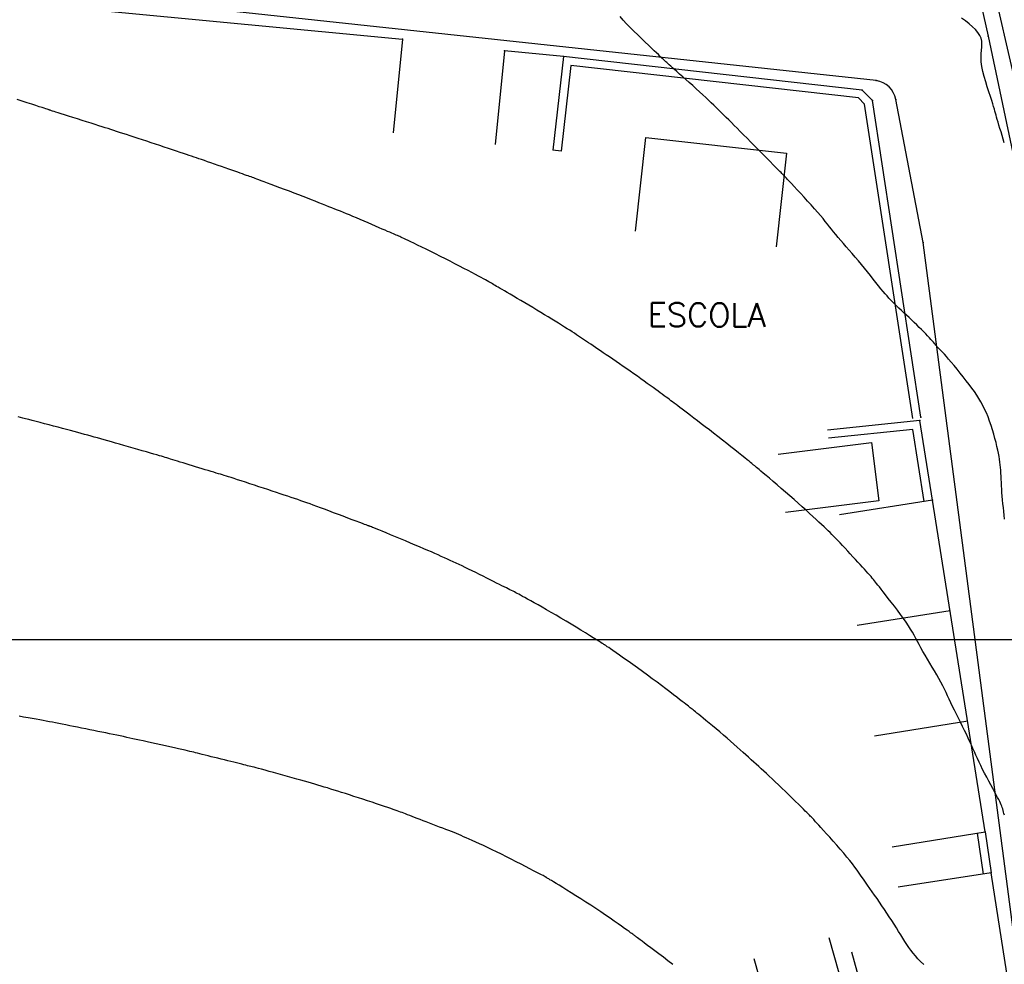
# Model space of a CAD drawing. Header units: millimetres. Extents: x 196436 to 199900, y 8705373 to 8708636.
# Tile 120 of 241: x 198211 to 198294, y 8706672 to 8706753. Entities that reach past the tile are written whole.
import ezdxf
from ezdxf.enums import TextEntityAlignment as Align

# ---------------------------------------------------------------- set-up
doc = ezdxf.new("R2010")
doc.units = ezdxf.units.MM
doc.header["$LTSCALE"] = 5
for name, color, linetype in [('$CURVAS1', 30, 'Continuous'), ('$CURVAS2', 40, 'Continuous'), ('CASA', 6, 'Continuous'), ('CERCA', 3, 'CERCA_LINE'), ('MALHA', 9, 'Continuous'), ('MEIO-FIO', 7, 'Continuous'), ('MURO', 9, 'Continuous'), ('TEXTO', 2, 'Continuous')]:
    doc.layers.add(name, color=color, linetype=linetype)
doc.styles.add('GEOSIS', font='ROMANS.SHX')
doc.linetypes.add('CERCA_LINE', pattern='A,0.5,-0.2,["X",Standard,S=0.1,R=0,X=-0.1,Y=-0.05],-0.25', length=0.95)

# ---------------------------------------------------------------- blocks, each defined once
blk = doc.blocks.new('C')
at = {"layer": 'CASA'}
blk.add_lwpolyline([(0, 0), (0, 8)], dxfattribs=at)

msp = doc.modelspace()

# ---------------------------------------------------------------- linework, layer by layer
at = {"layer": '$CURVAS1'}
msp.add_polyline3d([(198294.43, 8706710.219, 690), (198294.4, 8706710.54, 690), (198294.367, 8706710.866, 690), (198294.333, 8706711.194, 690), (198294.298, 8706711.521, 690), (198294.266, 8706711.845, 690), (198294.237, 8706712.161, 690), (198294.213, 8706712.469, 690), (198294.193, 8706712.768, 690), (198294.176, 8706713.057, 690), (198294.161, 8706713.337, 690), (198294.148, 8706713.608, 690), (198294.135, 8706713.87, 690), (198294.122, 8706714.123, 690), (198294.106, 8706714.367, 690), (198294.088, 8706714.602, 690), (198294.066, 8706714.834, 690), (198294.039, 8706715.066, 690), (198294.006, 8706715.302, 690), (198293.965, 8706715.548, 690), (198293.917, 8706715.807, 690), (198293.858, 8706716.084, 690), (198293.79, 8706716.384, 690), (198293.709, 8706716.709, 690), (198293.618, 8706717.056, 690), (198293.517, 8706717.417, 690), (198293.406, 8706717.788, 690), (198293.287, 8706718.161, 690), (198293.16, 8706718.532, 690), (198293.026, 8706718.893, 690), (198292.885, 8706719.239, 690), (198292.739, 8706719.565, 690), (198292.586, 8706719.875, 690), (198292.424, 8706720.172, 690), (198292.252, 8706720.462, 690), (198292.068, 8706720.75, 690), (198291.871, 8706721.039, 690), (198291.658, 8706721.334, 690), (198291.429, 8706721.641, 690), (198291.184, 8706721.961, 690), (198290.926, 8706722.289, 690), (198290.663, 8706722.619, 690), (198290.401, 8706722.942, 690), (198290.146, 8706723.252, 690), (198289.905, 8706723.541, 690), (198289.684, 8706723.802, 690), (198289.489, 8706724.028, 690), (198289.324, 8706724.213, 690), (198289.189, 8706724.361, 690), (198289.078, 8706724.477, 690), (198288.989, 8706724.568, 690), (198288.916, 8706724.638, 690), (198288.858, 8706724.694, 690), (198288.809, 8706724.74, 690), (198288.766, 8706724.783, 690), (198288.725, 8706724.828, 690), (198288.684, 8706724.876, 690), (198288.64, 8706724.93, 690), (198288.591, 8706724.991, 690), (198288.534, 8706725.062, 690), (198288.466, 8706725.144, 690), (198288.385, 8706725.239, 690), (198288.289, 8706725.349, 690), (198288.175, 8706725.474, 690), (198288.045, 8706725.615, 690), (198287.899, 8706725.77, 690), (198287.739, 8706725.937, 690), (198287.565, 8706726.115, 690), (198287.38, 8706726.302, 690), (198287.183, 8706726.496, 690), (198286.977, 8706726.697, 690), (198286.763, 8706726.903, 690), (198286.544, 8706727.111, 690), (198286.322, 8706727.32, 690), (198286.1, 8706727.528, 690), (198285.881, 8706727.733, 690), (198285.668, 8706727.933, 690), (198285.464, 8706728.126, 690), (198285.272, 8706728.309, 690), (198285.094, 8706728.483, 690), (198284.926, 8706728.651, 690), (198284.765, 8706728.817, 690), (198284.608, 8706728.985, 690), (198284.449, 8706729.161, 690), (198284.285, 8706729.348, 690), (198284.112, 8706729.552, 690), (198283.926, 8706729.777, 690), (198283.724, 8706730.025, 690), (198283.508, 8706730.296, 690), (198283.279, 8706730.583, 690), (198283.039, 8706730.885, 690), (198282.791, 8706731.196, 690), (198282.536, 8706731.513, 690), (198282.277, 8706731.831, 690), (198282.016, 8706732.147, 690), (198281.754, 8706732.457, 690), (198281.494, 8706732.761, 690), (198281.239, 8706733.056, 690), (198280.989, 8706733.342, 690), (198280.748, 8706733.618, 690), (198280.518, 8706733.883, 690), (198280.3, 8706734.137, 690), (198280.097, 8706734.378, 690), (198279.909, 8706734.606, 690), (198279.733, 8706734.826, 690), (198279.561, 8706735.042, 690), (198279.389, 8706735.261, 690), (198279.209, 8706735.487, 690), (198279.016, 8706735.725, 690), (198278.803, 8706735.981, 690), (198278.565, 8706736.26, 690), (198278.298, 8706736.565, 690), (198278.009, 8706736.889, 690), (198277.707, 8706737.222, 690), (198277.402, 8706737.555, 690), (198277.103, 8706737.878, 690), (198276.82, 8706738.183, 690), (198276.561, 8706738.46, 690), (198276.338, 8706738.699, 690), (198276.155, 8706738.893, 690), (198276.011, 8706739.046, 690), (198275.901, 8706739.164, 690), (198275.818, 8706739.251, 690), (198275.759, 8706739.314, 690), (198275.716, 8706739.358, 690), (198275.687, 8706739.388, 690), (198275.664, 8706739.412, 690), (198275.642, 8706739.433, 690), (198275.616, 8706739.459, 690), (198275.58, 8706739.496, 690), (198275.526, 8706739.55, 690), (198275.449, 8706739.628, 690), (198275.343, 8706739.736, 690), (198275.201, 8706739.88, 690), (198275.017, 8706740.067, 690), (198274.787, 8706740.3, 690), (198274.519, 8706740.573, 690), (198274.219, 8706740.878, 690), (198273.898, 8706741.205, 690), (198273.563, 8706741.544, 690), (198273.224, 8706741.887, 690), (198272.89, 8706742.226, 690), (198272.568, 8706742.55, 690), (198272.266, 8706742.852, 690), (198271.984, 8706743.134, 690), (198271.719, 8706743.398, 690), (198271.47, 8706743.645, 690), (198271.233, 8706743.879, 690), (198271.007, 8706744.103, 690), (198270.789, 8706744.317, 690), (198270.578, 8706744.526, 690), (198270.371, 8706744.731, 690), (198270.165, 8706744.934, 690), (198269.957, 8706745.139, 690), (198269.746, 8706745.346, 690), (198269.527, 8706745.557, 690), (198269.298, 8706745.776, 690), (198269.057, 8706746.004, 690), (198268.8, 8706746.243, 690), (198268.526, 8706746.494, 690), (198268.24, 8706746.753, 690), (198267.949, 8706747.016, 690), (198267.657, 8706747.277, 690), (198267.371, 8706747.531, 690), (198267.098, 8706747.774, 690), (198266.842, 8706747.999, 690), (198266.612, 8706748.203, 690), (198266.41, 8706748.381, 690), (198266.235, 8706748.535, 690), (198266.085, 8706748.668, 690), (198265.955, 8706748.783, 690), (198265.844, 8706748.882, 690), (198265.747, 8706748.969, 690), (198265.663, 8706749.047, 690), (198265.586, 8706749.118, 690), (198265.515, 8706749.186, 690), (198265.443, 8706749.255, 690), (198265.365, 8706749.33, 690), (198265.276, 8706749.417, 690), (198265.169, 8706749.52, 690), (198265.039, 8706749.644, 690), (198264.881, 8706749.795, 690), (198264.688, 8706749.978, 690), (198264.457, 8706750.195, 690), (198264.193, 8706750.443, 690), (198263.904, 8706750.716, 690), (198263.597, 8706751.01, 690), (198263.279, 8706751.317, 690), (198262.958, 8706751.633, 690), (198262.641, 8706751.953, 690), (198262.335, 8706752.27, 690), (198262.047, 8706752.579, 690), (198261.777, 8706752.882, 690)], dxfattribs=at)
at = {"layer": '$CURVAS2'}
for points in [[(198294.411, 8706742.147, 689), (198294.318, 8706742.464, 689), (198294.223, 8706742.777, 689), (198294.13, 8706743.082, 689), (198294.041, 8706743.375, 689), (198293.957, 8706743.65, 689), (198293.88, 8706743.904, 689), (198293.813, 8706744.131, 689), (198293.757, 8706744.329, 689), (198293.709, 8706744.508, 689), (198293.664, 8706744.677, 689), (198293.618, 8706744.847, 689), (198293.566, 8706745.031, 689), (198293.506, 8706745.237, 689), (198293.431, 8706745.479, 689), (198293.339, 8706745.765, 689), (198293.226, 8706746.104, 689), (198293.099, 8706746.488, 689), (198292.964, 8706746.903, 689), (198292.831, 8706747.339, 689), (198292.706, 8706747.783, 689), (198292.597, 8706748.223, 689), (198292.512, 8706748.646, 689), (198292.459, 8706749.042, 689), (198292.441, 8706749.4, 689), (198292.45, 8706749.725, 689), (198292.473, 8706750.02, 689), (198292.496, 8706750.293, 689), (198292.507, 8706750.549, 689), (198292.493, 8706750.794, 689), (198292.441, 8706751.034, 689), (198292.338, 8706751.275, 689), (198292.176, 8706751.52, 689), (198291.96, 8706751.769, 689), (198291.703, 8706752.019, 689), (198291.414, 8706752.267, 689), (198291.105, 8706752.51, 689), (198290.786, 8706752.746, 689)], [(198294.418, 8706685.082, 691), (198294.384, 8706685.218, 691), (198294.349, 8706685.354, 691), (198294.314, 8706685.486, 691), (198294.277, 8706685.613, 691), (198294.238, 8706685.734, 691), (198294.196, 8706685.852, 691), (198294.148, 8706685.974, 691), (198294.092, 8706686.104, 691), (198294.024, 8706686.248, 691), (198293.942, 8706686.411, 691), (198293.844, 8706686.6, 691), (198293.728, 8706686.819, 691), (198293.591, 8706687.071, 691), (198293.437, 8706687.353, 691), (198293.27, 8706687.658, 691), (198293.096, 8706687.979, 691), (198292.918, 8706688.309, 691), (198292.742, 8706688.643, 691), (198292.571, 8706688.974, 691), (198292.41, 8706689.295, 691), (198292.262, 8706689.601, 691), (198292.125, 8706689.895, 691), (198291.996, 8706690.181, 691), (198291.872, 8706690.463, 691), (198291.748, 8706690.745, 691), (198291.622, 8706691.031, 691), (198291.49, 8706691.324, 691), (198291.349, 8706691.63, 691), (198291.196, 8706691.951, 691), (198291.034, 8706692.283, 691), (198290.865, 8706692.624, 691), (198290.692, 8706692.97, 691), (198290.518, 8706693.316, 691), (198290.347, 8706693.658, 691), (198290.181, 8706693.993, 691), (198290.023, 8706694.317, 691), (198289.874, 8706694.626, 691), (198289.734, 8706694.925, 691), (198289.598, 8706695.215, 691), (198289.463, 8706695.501, 691), (198289.325, 8706695.787, 691), (198289.181, 8706696.076, 691), (198289.029, 8706696.372, 691), (198288.863, 8706696.679, 691), (198288.683, 8706696.999, 691), (198288.491, 8706697.328, 691), (198288.291, 8706697.664, 691), (198288.088, 8706698.002, 691), (198287.886, 8706698.336, 691), (198287.69, 8706698.664, 691), (198287.502, 8706698.981, 691), (198287.329, 8706699.283, 691), (198287.171, 8706699.566, 691), (198287.026, 8706699.836, 691), (198286.887, 8706700.097, 691), (198286.747, 8706700.355, 691), (198286.602, 8706700.616, 691), (198286.445, 8706700.885, 691), (198286.271, 8706701.168, 691), (198286.072, 8706701.47, 691), (198285.847, 8706701.794, 691), (198285.599, 8706702.135, 691), (198285.339, 8706702.484, 691), (198285.073, 8706702.832, 691), (198284.809, 8706703.172, 691), (198284.557, 8706703.494, 691), (198284.323, 8706703.791, 691), (198284.117, 8706704.053, 691), (198283.943, 8706704.276, 691), (198283.798, 8706704.463, 691), (198283.676, 8706704.621, 691), (198283.571, 8706704.757, 691), (198283.477, 8706704.878, 691), (198283.389, 8706704.99, 691), (198283.299, 8706705.101, 691), (198283.201, 8706705.216, 691), (198283.092, 8706705.342, 691), (198282.97, 8706705.479, 691), (198282.835, 8706705.629, 691), (198282.688, 8706705.791, 691), (198282.528, 8706705.966, 691), (198282.356, 8706706.153, 691), (198282.172, 8706706.354, 691), (198281.975, 8706706.567, 691), (198281.768, 8706706.793, 691), (198281.553, 8706707.028, 691), (198281.333, 8706707.269, 691), (198281.111, 8706707.51, 691), (198280.892, 8706707.748, 691), (198280.678, 8706707.978, 691), (198280.473, 8706708.197, 691), (198280.281, 8706708.4, 691), (198280.103, 8706708.585, 691), (198279.936, 8706708.755, 691), (198279.776, 8706708.915, 691), (198279.617, 8706709.071, 691), (198279.454, 8706709.227, 691), (198279.284, 8706709.39, 691), (198279.099, 8706709.563, 691), (198278.897, 8706709.752, 691), (198278.673, 8706709.961, 691), (198278.428, 8706710.189, 691), (198278.162, 8706710.436, 691), (198277.877, 8706710.698, 691), (198277.573, 8706710.975, 691), (198277.253, 8706711.265, 691), (198276.918, 8706711.565, 691), (198276.568, 8706711.875, 691), (198276.206, 8706712.192, 691), (198275.839, 8706712.511, 691), (198275.474, 8706712.825, 691), (198275.118, 8706713.129, 691), (198274.78, 8706713.417, 691), (198274.466, 8706713.684, 691), (198274.184, 8706713.922, 691), (198273.942, 8706714.126, 691), (198273.745, 8706714.292, 691), (198273.59, 8706714.423, 691), (198273.469, 8706714.525, 691), (198273.377, 8706714.602, 691), (198273.308, 8706714.66, 691), (198273.256, 8706714.703, 691), (198273.215, 8706714.738, 691), (198273.178, 8706714.768, 691), (198273.14, 8706714.8, 691), (198273.095, 8706714.836, 691), (198273.037, 8706714.883, 691), (198272.962, 8706714.944, 691), (198272.863, 8706715.023, 691), (198272.735, 8706715.126, 691), (198272.574, 8706715.255, 691), (198272.372, 8706715.416, 691), (198272.128, 8706715.611, 691), (198271.845, 8706715.836, 691), (198271.53, 8706716.086, 691), (198271.191, 8706716.355, 691), (198270.835, 8706716.637, 691), (198270.467, 8706716.927, 691), (198270.095, 8706717.219, 691), (198269.726, 8706717.507, 691), (198269.365, 8706717.786, 691), (198269.016, 8706718.055, 691), (198268.681, 8706718.312, 691), (198268.361, 8706718.556, 691), (198268.058, 8706718.786, 691), (198267.775, 8706719.001, 691), (198267.513, 8706719.199, 691), (198267.274, 8706719.38, 691), (198267.06, 8706719.543, 691), (198266.867, 8706719.689, 691), (198266.693, 8706719.822, 691), (198266.533, 8706719.944, 691), (198266.384, 8706720.057, 691), (198266.243, 8706720.165, 691), (198266.106, 8706720.268, 691), (198265.969, 8706720.371, 691), (198265.829, 8706720.475, 691), (198265.684, 8706720.583, 691), (198265.532, 8706720.695, 691), (198265.37, 8706720.813, 691), (198265.197, 8706720.939, 691), (198265.011, 8706721.075, 691), (198264.809, 8706721.221, 691), (198264.589, 8706721.38, 691), (198264.35, 8706721.553, 691), (198264.094, 8706721.737, 691), (198263.823, 8706721.931, 691), (198263.541, 8706722.133, 691), (198263.249, 8706722.341, 691), (198262.951, 8706722.552, 691), (198262.648, 8706722.765, 691), (198262.345, 8706722.977, 691), (198262.042, 8706723.187, 691), (198261.743, 8706723.393, 691), (198261.448, 8706723.594, 691), (198261.161, 8706723.79, 691), (198260.882, 8706723.98, 691), (198260.614, 8706724.161, 691), (198260.359, 8706724.335, 691), (198260.118, 8706724.498, 691), (198259.893, 8706724.652, 691), (198259.682, 8706724.796, 691), (198259.483, 8706724.932, 691), (198259.294, 8706725.061, 691), (198259.114, 8706725.184, 691), (198258.939, 8706725.303, 691), (198258.768, 8706725.419, 691), (198258.599, 8706725.532, 691), (198258.43, 8706725.645, 691), (198258.259, 8706725.758, 691), (198258.083, 8706725.874, 691), (198257.901, 8706725.992, 691), (198257.71, 8706726.115, 691), (198257.508, 8706726.244, 691), (198257.293, 8706726.38, 691), (198257.064, 8706726.525, 691), (198256.818, 8706726.679, 691), (198256.556, 8706726.843, 691), (198256.28, 8706727.015, 691), (198255.99, 8706727.194, 691), (198255.687, 8706727.38, 691), (198255.373, 8706727.571, 691), (198255.049, 8706727.767, 691), (198254.716, 8706727.967, 691), (198254.376, 8706728.17, 691), (198254.032, 8706728.373, 691), (198253.691, 8706728.574, 691), (198253.356, 8706728.77, 691), (198253.034, 8706728.959, 691), (198252.728, 8706729.137, 691), (198252.445, 8706729.303, 691), (198252.188, 8706729.453, 691), (198251.962, 8706729.586, 691), (198251.764, 8706729.703, 691), (198251.59, 8706729.806, 691), (198251.437, 8706729.896, 691), (198251.301, 8706729.977, 691), (198251.179, 8706730.05, 691), (198251.067, 8706730.117, 691), (198250.96, 8706730.179, 691), (198250.856, 8706730.24, 691), (198250.749, 8706730.302, 691), (198250.634, 8706730.367, 691), (198250.507, 8706730.439, 691), (198250.362, 8706730.519, 691), (198250.194, 8706730.61, 691), (198249.998, 8706730.716, 691), (198249.77, 8706730.839, 691), (198249.505, 8706730.981, 691), (198249.207, 8706731.139, 691), (198248.879, 8706731.313, 691), (198248.526, 8706731.498, 691), (198248.152, 8706731.694, 691), (198247.761, 8706731.897, 691), (198247.356, 8706732.105, 691), (198246.943, 8706732.315, 691), (198246.526, 8706732.525, 691), (198246.11, 8706732.733, 691), (198245.702, 8706732.935, 691), (198245.309, 8706733.129, 691), (198244.936, 8706733.311, 691), (198244.59, 8706733.48, 691), (198244.277, 8706733.631, 691), (198244.003, 8706733.764, 691), (198243.773, 8706733.874, 691), (198243.582, 8706733.966, 691), (198243.423, 8706734.041, 691), (198243.291, 8706734.103, 691), (198243.177, 8706734.156, 691), (198243.075, 8706734.202, 691), (198242.98, 8706734.244, 691), (198242.883, 8706734.286, 691), (198242.78, 8706734.331, 691), (198242.667, 8706734.38, 691), (198242.539, 8706734.434, 691), (198242.395, 8706734.496, 691), (198242.231, 8706734.566, 691), (198242.045, 8706734.645, 691), (198241.832, 8706734.737, 691), (198241.59, 8706734.841, 691), (198241.318, 8706734.958, 691), (198241.021, 8706735.087, 691), (198240.705, 8706735.223, 691), (198240.378, 8706735.364, 691), (198240.045, 8706735.507, 691), (198239.715, 8706735.649, 691), (198239.394, 8706735.786, 691), (198239.088, 8706735.915, 691), (198238.803, 8706736.034, 691), (198238.536, 8706736.145, 691), (198238.282, 8706736.249, 691), (198238.037, 8706736.349, 691), (198237.796, 8706736.446, 691), (198237.556, 8706736.542, 691), (198237.31, 8706736.639, 691), (198237.055, 8706736.741, 691), (198236.788, 8706736.847, 691), (198236.505, 8706736.959, 691), (198236.209, 8706737.076, 691), (198235.897, 8706737.199, 691), (198235.57, 8706737.327, 691), (198235.227, 8706737.461, 691), (198234.868, 8706737.6, 691), (198234.491, 8706737.744, 691), (198234.099, 8706737.894, 691), (198233.698, 8706738.046, 691), (198233.296, 8706738.198, 691), (198232.901, 8706738.347, 691), (198232.521, 8706738.489, 691), (198232.165, 8706738.623, 691), (198231.839, 8706738.744, 691), (198231.553, 8706738.851, 691), (198231.312, 8706738.94, 691), (198231.111, 8706739.015, 691), (198230.942, 8706739.078, 691), (198230.799, 8706739.13, 691), (198230.673, 8706739.177, 691), (198230.556, 8706739.219, 691), (198230.443, 8706739.26, 691), (198230.324, 8706739.302, 691), (198230.194, 8706739.348, 691), (198230.05, 8706739.399, 691), (198229.891, 8706739.456, 691), (198229.715, 8706739.518, 691), (198229.522, 8706739.586, 691), (198229.309, 8706739.66, 691), (198229.076, 8706739.742, 691), (198228.822, 8706739.832, 691), (198228.545, 8706739.929, 691), (198228.252, 8706740.031, 691), (198227.947, 8706740.138, 691), (198227.639, 8706740.246, 691), (198227.331, 8706740.353, 691), (198227.032, 8706740.457, 691), (198226.746, 8706740.557, 691), (198226.481, 8706740.649, 691), (198226.24, 8706740.732, 691), (198226.017, 8706740.809, 691), (198225.807, 8706740.881, 691), (198225.603, 8706740.95, 691), (198225.396, 8706741.02, 691), (198225.181, 8706741.093, 691), (198224.949, 8706741.171, 691), (198224.695, 8706741.256, 691), (198224.413, 8706741.35, 691), (198224.106, 8706741.453, 691), (198223.776, 8706741.563, 691), (198223.43, 8706741.679, 691), (198223.07, 8706741.798, 691), (198222.701, 8706741.921, 691), (198222.328, 8706742.045, 691), (198221.954, 8706742.169, 691), (198221.583, 8706742.292, 691), (198221.218, 8706742.413, 691), (198220.861, 8706742.531, 691), (198220.515, 8706742.645, 691), (198220.183, 8706742.754, 691), (198219.865, 8706742.858, 691), (198219.565, 8706742.957, 691), (198219.286, 8706743.048, 691), (198219.027, 8706743.132, 691), (198218.782, 8706743.211, 691), (198218.546, 8706743.287, 691), (198218.309, 8706743.363, 691), (198218.064, 8706743.442, 691), (198217.804, 8706743.525, 691), (198217.52, 8706743.615, 691), (198217.207, 8706743.714, 691), (198216.858, 8706743.825, 691), (198216.483, 8706743.944, 691), (198216.092, 8706744.068, 691), (198215.698, 8706744.193, 691), (198215.312, 8706744.315, 691), (198214.944, 8706744.432, 691), (198214.608, 8706744.539, 691), (198214.313, 8706744.632, 691), (198214.069, 8706744.709, 691), (198213.872, 8706744.772, 691), (198213.716, 8706744.821, 691), (198213.595, 8706744.859, 691), (198213.503, 8706744.888, 691), (198213.434, 8706744.91, 691), (198213.382, 8706744.927, 691), (198213.34, 8706744.941, 691), (198213.303, 8706744.953, 691), (198213.261, 8706744.967, 691), (198213.207, 8706744.985, 691), (198213.132, 8706745.009, 691), (198213.029, 8706745.043, 691), (198212.889, 8706745.089, 691), (198212.703, 8706745.149, 691), (198212.463, 8706745.226, 691), (198212.165, 8706745.323, 691), (198211.817, 8706745.435, 691), (198211.432, 8706745.56, 691), (198211.021, 8706745.694, 691), (198210.596, 8706745.833, 691)], [(198287.563, 8706672.414, 692), (198287.303, 8706672.66, 692), (198287.068, 8706672.902, 692), (198286.855, 8706673.141, 692), (198286.659, 8706673.379, 692), (198286.477, 8706673.619, 692), (198286.304, 8706673.862, 692), (198286.136, 8706674.112, 692), (198285.969, 8706674.37, 692), (198285.799, 8706674.639, 692), (198285.621, 8706674.921, 692), (198285.436, 8706675.214, 692), (198285.245, 8706675.516, 692), (198285.049, 8706675.825, 692), (198284.849, 8706676.139, 692), (198284.645, 8706676.455, 692), (198284.439, 8706676.772, 692), (198284.23, 8706677.087, 692), (198284.021, 8706677.398, 692), (198283.812, 8706677.705, 692), (198283.604, 8706678.007, 692), (198283.398, 8706678.302, 692), (198283.196, 8706678.591, 692), (198282.999, 8706678.872, 692), (198282.807, 8706679.146, 692), (198282.621, 8706679.411, 692), (198282.443, 8706679.667, 692), (198282.267, 8706679.917, 692), (198282.091, 8706680.167, 692), (198281.91, 8706680.418, 692), (198281.718, 8706680.677, 692), (198281.513, 8706680.946, 692), (198281.289, 8706681.231, 692), (198281.042, 8706681.533, 692), (198280.77, 8706681.857, 692), (198280.48, 8706682.195, 692), (198280.179, 8706682.538, 692), (198279.878, 8706682.879, 692), (198279.583, 8706683.208, 692), (198279.305, 8706683.517, 692), (198279.051, 8706683.798, 692), (198278.83, 8706684.041, 692), (198278.649, 8706684.241, 692), (198278.504, 8706684.401, 692), (198278.389, 8706684.529, 692), (198278.298, 8706684.629, 692), (198278.225, 8706684.709, 692), (198278.165, 8706684.774, 692), (198278.112, 8706684.832, 692), (198278.059, 8706684.888, 692), (198278.001, 8706684.948, 692), (198277.934, 8706685.016, 692), (198277.855, 8706685.096, 692), (198277.76, 8706685.191, 692), (198277.646, 8706685.305, 692), (198277.509, 8706685.441, 692), (198277.346, 8706685.603, 692), (198277.153, 8706685.793, 692), (198276.929, 8706686.015, 692), (198276.678, 8706686.262, 692), (198276.406, 8706686.529, 692), (198276.12, 8706686.809, 692), (198275.826, 8706687.096, 692), (198275.531, 8706687.382, 692), (198275.241, 8706687.661, 692), (198274.963, 8706687.926, 692), (198274.701, 8706688.173, 692), (198274.453, 8706688.404, 692), (198274.219, 8706688.62, 692), (198273.994, 8706688.825, 692), (198273.775, 8706689.023, 692), (198273.561, 8706689.216, 692), (198273.349, 8706689.407, 692), (198273.136, 8706689.6, 692), (198272.918, 8706689.796, 692), (198272.696, 8706689.998, 692), (198272.467, 8706690.206, 692), (198272.229, 8706690.421, 692), (198271.981, 8706690.643, 692), (198271.722, 8706690.873, 692), (198271.451, 8706691.112, 692), (198271.165, 8706691.361, 692), (198270.864, 8706691.62, 692), (198270.554, 8706691.885, 692), (198270.24, 8706692.15, 692), (198269.929, 8706692.411, 692), (198269.627, 8706692.663, 692), (198269.341, 8706692.901, 692), (198269.077, 8706693.121, 692), (198268.84, 8706693.317, 692), (198268.635, 8706693.486, 692), (198268.461, 8706693.63, 692), (198268.313, 8706693.752, 692), (198268.187, 8706693.856, 692), (198268.079, 8706693.944, 692), (198267.985, 8706694.02, 692), (198267.901, 8706694.087, 692), (198267.824, 8706694.149, 692), (198267.748, 8706694.208, 692), (198267.669, 8706694.269, 692), (198267.582, 8706694.337, 692), (198267.482, 8706694.414, 692), (198267.363, 8706694.505, 692), (198267.22, 8706694.616, 692), (198267.048, 8706694.748, 692), (198266.842, 8706694.907, 692), (198266.597, 8706695.096, 692), (198266.317, 8706695.313, 692), (198266.006, 8706695.552, 692), (198265.666, 8706695.812, 692), (198265.303, 8706696.088, 692), (198264.92, 8706696.377, 692), (198264.52, 8706696.675, 692), (198264.109, 8706696.979, 692), (198263.689, 8706697.284, 692), (198263.27, 8706697.586, 692), (198262.857, 8706697.881, 692), (198262.46, 8706698.162, 692), (198262.086, 8706698.425, 692), (198261.742, 8706698.665, 692), (198261.438, 8706698.877, 692), (198261.18, 8706699.056, 692), (198260.974, 8706699.199, 692), (198260.816, 8706699.308, 692), (198260.699, 8706699.389, 692), (198260.616, 8706699.447, 692), (198260.56, 8706699.485, 692), (198260.524, 8706699.51, 692), (198260.502, 8706699.524, 692), (198260.486, 8706699.534, 692), (198260.47, 8706699.544, 692), (198260.447, 8706699.559, 692), (198260.41, 8706699.582, 692), (198260.352, 8706699.618, 692), (198260.266, 8706699.671, 692), (198260.144, 8706699.746, 692), (198259.981, 8706699.847, 692), (198259.77, 8706699.978, 692), (198259.505, 8706700.142, 692), (198259.192, 8706700.335, 692), (198258.84, 8706700.553, 692), (198258.456, 8706700.788, 692), (198258.048, 8706701.037, 692), (198257.625, 8706701.294, 692), (198257.195, 8706701.553, 692), (198256.765, 8706701.809, 692), (198256.344, 8706702.057, 692), (198255.934, 8706702.295, 692), (198255.54, 8706702.522, 692), (198255.166, 8706702.736, 692), (198254.814, 8706702.935, 692), (198254.488, 8706703.117, 692), (198254.192, 8706703.283, 692), (198253.93, 8706703.428, 692), (198253.703, 8706703.554, 692), (198253.507, 8706703.662, 692), (198253.338, 8706703.755, 692), (198253.189, 8706703.835, 692), (198253.055, 8706703.907, 692), (198252.931, 8706703.972, 692), (198252.811, 8706704.034, 692), (198252.691, 8706704.095, 692), (198252.564, 8706704.159, 692), (198252.429, 8706704.227, 692), (198252.283, 8706704.299, 692), (198252.123, 8706704.379, 692), (198251.947, 8706704.466, 692), (198251.753, 8706704.562, 692), (198251.539, 8706704.669, 692), (198251.301, 8706704.788, 692), (198251.039, 8706704.919, 692), (198250.757, 8706705.061, 692), (198250.46, 8706705.21, 692), (198250.152, 8706705.364, 692), (198249.84, 8706705.521, 692), (198249.528, 8706705.676, 692), (198249.221, 8706705.828, 692), (198248.924, 8706705.974, 692), (198248.641, 8706706.112, 692), (198248.371, 8706706.242, 692), (198248.111, 8706706.365, 692), (198247.858, 8706706.484, 692), (198247.61, 8706706.6, 692), (198247.362, 8706706.713, 692), (198247.114, 8706706.827, 692), (198246.862, 8706706.941, 692), (198246.603, 8706707.057, 692), (198246.335, 8706707.176, 692), (198246.055, 8706707.3, 692), (198245.76, 8706707.43, 692), (198245.447, 8706707.565, 692), (198245.115, 8706707.708, 692), (198244.76, 8706707.86, 692), (198244.38, 8706708.021, 692), (198243.973, 8706708.191, 692), (198243.551, 8706708.368, 692), (198243.122, 8706708.546, 692), (198242.699, 8706708.72, 692), (198242.293, 8706708.888, 692), (198241.915, 8706709.043, 692), (198241.577, 8706709.183, 692), (198241.288, 8706709.301, 692), (198241.058, 8706709.395, 692), (198240.882, 8706709.467, 692), (198240.752, 8706709.521, 692), (198240.659, 8706709.559, 692), (198240.596, 8706709.584, 692), (198240.555, 8706709.6, 692), (198240.527, 8706709.611, 692), (198240.506, 8706709.619, 692), (198240.483, 8706709.628, 692), (198240.451, 8706709.64, 692), (198240.402, 8706709.658, 692), (198240.331, 8706709.684, 692), (198240.229, 8706709.723, 692), (198240.09, 8706709.775, 692), (198239.906, 8706709.844, 692), (198239.672, 8706709.932, 692), (198239.381, 8706710.042, 692), (198239.044, 8706710.169, 692), (198238.671, 8706710.309, 692), (198238.274, 8706710.458, 692), (198237.866, 8706710.612, 692), (198237.456, 8706710.765, 692), (198237.058, 8706710.914, 692), (198236.682, 8706711.054, 692), (198236.337, 8706711.181, 692), (198236.02, 8706711.297, 692), (198235.727, 8706711.404, 692), (198235.451, 8706711.503, 692), (198235.187, 8706711.598, 692), (198234.929, 8706711.689, 692), (198234.671, 8706711.779, 692), (198234.409, 8706711.87, 692), (198234.137, 8706711.963, 692), (198233.854, 8706712.06, 692), (198233.559, 8706712.16, 692), (198233.251, 8706712.264, 692), (198232.93, 8706712.372, 692), (198232.595, 8706712.484, 692), (198232.246, 8706712.6, 692), (198231.881, 8706712.721, 692), (198231.502, 8706712.846, 692), (198231.114, 8706712.973, 692), (198230.724, 8706713.1, 692), (198230.34, 8706713.225, 692), (198229.969, 8706713.346, 692), (198229.618, 8706713.46, 692), (198229.294, 8706713.564, 692), (198229.005, 8706713.657, 692), (198228.755, 8706713.738, 692), (198228.539, 8706713.807, 692), (198228.348, 8706713.867, 692), (198228.174, 8706713.921, 692), (198228.01, 8706713.972, 692), (198227.846, 8706714.023, 692), (198227.675, 8706714.075, 692), (198227.488, 8706714.132, 692), (198227.28, 8706714.195, 692), (198227.052, 8706714.264, 692), (198226.807, 8706714.338, 692), (198226.549, 8706714.416, 692), (198226.282, 8706714.498, 692), (198226.009, 8706714.58, 692), (198225.735, 8706714.664, 692), (198225.461, 8706714.747, 692), (198225.193, 8706714.83, 692), (198224.931, 8706714.91, 692), (198224.679, 8706714.987, 692), (198224.437, 8706715.062, 692), (198224.208, 8706715.132, 692), (198223.993, 8706715.199, 692), (198223.795, 8706715.26, 692), (198223.615, 8706715.315, 692), (198223.453, 8706715.365, 692), (198223.304, 8706715.411, 692), (198223.158, 8706715.455, 692), (198223.007, 8706715.501, 692), (198222.843, 8706715.549, 692), (198222.659, 8706715.604, 692), (198222.445, 8706715.666, 692), (198222.193, 8706715.739, 692), (198221.898, 8706715.825, 692), (198221.567, 8706715.921, 692), (198221.206, 8706716.025, 692), (198220.826, 8706716.134, 692), (198220.435, 8706716.246, 692), (198220.041, 8706716.36, 692), (198219.652, 8706716.471, 692), (198219.279, 8706716.578, 692), (198218.927, 8706716.678, 692), (198218.595, 8706716.773, 692), (198218.28, 8706716.862, 692), (198217.98, 8706716.948, 692), (198217.69, 8706717.029, 692), (198217.409, 8706717.108, 692), (198217.132, 8706717.185, 692), (198216.857, 8706717.261, 692), (198216.581, 8706717.336, 692), (198216.302, 8706717.412, 692), (198216.016, 8706717.489, 692), (198215.723, 8706717.568, 692), (198215.419, 8706717.649, 692), (198215.102, 8706717.733, 692), (198214.77, 8706717.821, 692), (198214.421, 8706717.913, 692), (198214.054, 8706718.01, 692), (198213.674, 8706718.109, 692), (198213.29, 8706718.21, 692), (198212.909, 8706718.31, 692), (198212.538, 8706718.408, 692), (198212.184, 8706718.5, 692), (198211.856, 8706718.585, 692), (198211.56, 8706718.662, 692), (198211.301, 8706718.729, 692), (198211.073, 8706718.787, 692), (198210.864, 8706718.84, 692), (198210.666, 8706718.889, 692)], [(198266.251, 8706672.424, 693), (198265.85, 8706672.732, 693), (198265.459, 8706673.029, 693), (198265.084, 8706673.313, 693), (198264.731, 8706673.579, 693), (198264.406, 8706673.822, 693), (198264.117, 8706674.039, 693), (198263.867, 8706674.226, 693), (198263.662, 8706674.38, 693), (198263.498, 8706674.503, 693), (198263.369, 8706674.601, 693), (198263.268, 8706674.677, 693), (198263.19, 8706674.736, 693), (198263.129, 8706674.782, 693), (198263.078, 8706674.82, 693), (198263.033, 8706674.854, 693), (198262.987, 8706674.889, 693), (198262.934, 8706674.928, 693), (198262.869, 8706674.975, 693), (198262.786, 8706675.034, 693), (198262.68, 8706675.11, 693), (198262.545, 8706675.206, 693), (198262.376, 8706675.326, 693), (198262.167, 8706675.474, 693), (198261.915, 8706675.652, 693), (198261.622, 8706675.858, 693), (198261.294, 8706676.088, 693), (198260.937, 8706676.336, 693), (198260.554, 8706676.6, 693), (198260.152, 8706676.873, 693), (198259.736, 8706677.153, 693), (198259.31, 8706677.435, 693), (198258.881, 8706677.714, 693), (198258.454, 8706677.987, 693), (198258.037, 8706678.25, 693), (198257.637, 8706678.5, 693), (198257.261, 8706678.733, 693), (198256.915, 8706678.946, 693), (198256.607, 8706679.135, 693), (198256.343, 8706679.296, 693), (198256.128, 8706679.427, 693), (198255.958, 8706679.531, 693), (198255.827, 8706679.611, 693), (198255.729, 8706679.672, 693), (198255.656, 8706679.717, 693), (198255.603, 8706679.749, 693), (198255.563, 8706679.773, 693), (198255.531, 8706679.793, 693), (198255.498, 8706679.812, 693), (198255.46, 8706679.834, 693), (198255.408, 8706679.862, 693), (198255.336, 8706679.901, 693), (198255.237, 8706679.954, 693), (198255.104, 8706680.024, 693), (198254.93, 8706680.115, 693), (198254.709, 8706680.232, 693), (198254.435, 8706680.375, 693), (198254.116, 8706680.542, 693), (198253.759, 8706680.728, 693), (198253.372, 8706680.928, 693), (198252.966, 8706681.137, 693), (198252.547, 8706681.35, 693), (198252.124, 8706681.564, 693), (198251.706, 8706681.772, 693), (198251.3, 8706681.97, 693), (198250.91, 8706682.158, 693), (198250.535, 8706682.336, 693), (198250.179, 8706682.503, 693), (198249.843, 8706682.658, 693), (198249.527, 8706682.802, 693), (198249.235, 8706682.935, 693), (198248.966, 8706683.055, 693), (198248.723, 8706683.163, 693), (198248.499, 8706683.261, 693), (198248.289, 8706683.351, 693), (198248.088, 8706683.437, 693), (198247.889, 8706683.52, 693), (198247.686, 8706683.603, 693), (198247.473, 8706683.688, 693), (198247.245, 8706683.778, 693), (198246.998, 8706683.874, 693), (198246.733, 8706683.976, 693), (198246.457, 8706684.082, 693), (198246.172, 8706684.191, 693), (198245.885, 8706684.301, 693), (198245.599, 8706684.409, 693), (198245.319, 8706684.516, 693), (198245.05, 8706684.619, 693), (198244.795, 8706684.717, 693), (198244.555, 8706684.81, 693), (198244.33, 8706684.897, 693), (198244.12, 8706684.979, 693), (198243.924, 8706685.055, 693), (198243.741, 8706685.126, 693), (198243.573, 8706685.191, 693), (198243.418, 8706685.251, 693), (198243.275, 8706685.305, 693), (198243.139, 8706685.357, 693), (198243.001, 8706685.407, 693), (198242.856, 8706685.459, 693), (198242.696, 8706685.516, 693), (198242.513, 8706685.579, 693), (198242.302, 8706685.651, 693), (198242.055, 8706685.735, 693), (198241.767, 8706685.831, 693), (198241.444, 8706685.939, 693), (198241.092, 8706686.056, 693), (198240.72, 8706686.18, 693), (198240.335, 8706686.307, 693), (198239.945, 8706686.435, 693), (198239.556, 8706686.562, 693), (198239.178, 8706686.685, 693), (198238.814, 8706686.803, 693), (198238.467, 8706686.914, 693), (198238.135, 8706687.02, 693), (198237.816, 8706687.121, 693), (198237.51, 8706687.217, 693), (198237.215, 8706687.308, 693), (198236.93, 8706687.396, 693), (198236.655, 8706687.479, 693), (198236.386, 8706687.56, 693), (198236.12, 8706687.639, 693), (198235.853, 8706687.717, 693), (198235.579, 8706687.796, 693), (198235.294, 8706687.878, 693), (198234.993, 8706687.963, 693), (198234.671, 8706688.054, 693), (198234.324, 8706688.152, 693), (198233.948, 8706688.256, 693), (198233.553, 8706688.367, 693), (198233.148, 8706688.479, 693), (198232.743, 8706688.591, 693), (198232.349, 8706688.7, 693), (198231.977, 8706688.803, 693), (198231.636, 8706688.897, 693), (198231.336, 8706688.979, 693), (198231.085, 8706689.047, 693), (198230.877, 8706689.103, 693), (198230.703, 8706689.15, 693), (198230.552, 8706689.189, 693), (198230.417, 8706689.224, 693), (198230.287, 8706689.257, 693), (198230.153, 8706689.29, 693), (198230.006, 8706689.326, 693), (198229.839, 8706689.367, 693), (198229.651, 8706689.413, 693), (198229.444, 8706689.464, 693), (198229.221, 8706689.519, 693), (198228.982, 8706689.578, 693), (198228.729, 8706689.64, 693), (198228.465, 8706689.705, 693), (198228.191, 8706689.773, 693), (198227.91, 8706689.843, 693), (198227.624, 8706689.914, 693), (198227.34, 8706689.985, 693), (198227.061, 8706690.054, 693), (198226.792, 8706690.122, 693), (198226.538, 8706690.185, 693), (198226.302, 8706690.244, 693), (198226.09, 8706690.297, 693), (198225.903, 8706690.343, 693), (198225.735, 8706690.385, 693), (198225.576, 8706690.424, 693), (198225.416, 8706690.462, 693), (198225.246, 8706690.502, 693), (198225.056, 8706690.546, 693), (198224.836, 8706690.596, 693), (198224.578, 8706690.654, 693), (198224.274, 8706690.723, 693), (198223.932, 8706690.799, 693), (198223.561, 8706690.882, 693), (198223.171, 8706690.968, 693), (198222.773, 8706691.057, 693), (198222.376, 8706691.145, 693), (198221.99, 8706691.23, 693), (198221.626, 8706691.311, 693), (198221.29, 8706691.385, 693), (198220.981, 8706691.454, 693), (198220.69, 8706691.518, 693), (198220.414, 8706691.579, 693), (198220.147, 8706691.637, 693), (198219.882, 8706691.694, 693), (198219.614, 8706691.752, 693), (198219.337, 8706691.81, 693), (198219.047, 8706691.871, 693), (198218.744, 8706691.933, 693), (198218.43, 8706691.998, 693), (198218.106, 8706692.064, 693), (198217.774, 8706692.131, 693), (198217.436, 8706692.2, 693), (198217.093, 8706692.269, 693), (198216.748, 8706692.339, 693), (198216.401, 8706692.41, 693), (198216.055, 8706692.48, 693), (198215.712, 8706692.549, 693), (198215.375, 8706692.617, 693), (198215.046, 8706692.683, 693), (198214.726, 8706692.747, 693), (198214.418, 8706692.808, 693), (198214.125, 8706692.865, 693), (198213.848, 8706692.919, 693), (198213.58, 8706692.97, 693), (198213.318, 8706693.019, 693), (198213.054, 8706693.068, 693), (198212.784, 8706693.118, 693), (198212.5, 8706693.17, 693), (198212.197, 8706693.225, 693), (198211.868, 8706693.285, 693), (198211.512, 8706693.35, 693), (198211.134, 8706693.419, 693), (198210.743, 8706693.49, 693)]]:
    msp.add_polyline3d(points, dxfattribs=at)
at = {"layer": 'CASA'}
for p, q in [((198288.768, 8706775.789), (198300.132, 8706726.324)), ((198288.306, 8706711.831), (198280.406, 8706710.571)), ((198292.798, 8706683.673), (198288.306, 8706711.831)), ((198284.898, 8706682.413), (198292.798, 8706683.673))]:
    msp.add_line(p, q, dxfattribs=at)
for points in [[(198263.08, 8706734.667), (198263.963, 8706742.618), (198275.916, 8706741.291), (198275.033, 8706733.34)], [(198275.204, 8706715.733), (198283.143, 8706716.722), (198283.759, 8706711.781), (198275.82, 8706710.791)], [(198281.432, 8706673.501), (198283.554, 8706665.788), (198295.04, 8706668.948), (198293.304, 8706680.188), (198285.397, 8706678.967)], [(198279.501, 8706674.692), (198281.686, 8706666.996), (198275.345, 8706665.195), (198273.16, 8706672.891)]]:
    msp.add_lwpolyline(points, dxfattribs=at)
for p in [(198288.306, 8706711.83, 690.604), (198292.799, 8706683.672, 691.234), (198293.304, 8706680.187, 691.27)]:
    msp.add_point(p, dxfattribs=at)
at = {"layer": 'CERCA'}
for points in [[(198131.57, 8706761.585), (198243.311, 8706750.969)], [(198243.311, 8706750.969), (198242.519, 8706743.008)], [(198251.977, 8706749.982), (198251.185, 8706742.021)], [(198256.974, 8706749.485), (198251.977, 8706749.982)]]:
    msp.add_lwpolyline(points, dxfattribs=at)
for p in [(198243.312, 8706750.971, 690.388), (198251.978, 8706749.983, 690.354)]:
    msp.add_point(p, dxfattribs=at)
at = {"layer": 'MALHA'}
msp.add_line((196441.61, 8706700), (199000, 8706700), dxfattribs=at)
at = {"layer": 'MEIO-FIO'}
for points in [[(198275.151, 8706830.458), (198293.033, 8706751.218), (198309.157, 8706674.853, 0.302546), (198312.787, 8706671.297), (198319.934, 8706673.23), (198357.955, 8706684.838), (198389.357, 8706695.782), (198366.436, 8706812.38), (198361.268, 8706839.418), (198351.037, 8706899.821)], [(198169.738, 8706629.645), (198293.643, 8706664.887, 0.399055), (198295.999, 8706668.868), (198287.507, 8706733.697), (198285.194, 8706745.845, 0.315995), (198283.54, 8706747.45), (198222.385, 8706754.003), (198132.198, 8706762.983, 0.571616), (198130.467, 8706760.616), (198166.386, 8706630.982, 0.496062), (198169.738, 8706629.645, -0.745535)]]:
    msp.add_lwpolyline(points, format="xyb", dxfattribs=at)
for p in [(198293.034, 8706751.219, 688.999), (198283.541, 8706747.452, 689.424), (198285.196, 8706745.846, 689.387), (198287.508, 8706733.699, 689.612)]:
    msp.add_point(p, dxfattribs=at)
at = {"layer": 'MURO'}
for points in [[(198287.325, 8706718.877), (198283.206, 8706745.757), (198282.345, 8706746.639), (198256.974, 8706749.485), (198256.082, 8706741.534)], [(198286.633, 8706718.771), (198282.548, 8706745.429), (198282.019, 8706745.971), (198257.591, 8706748.711), (198256.778, 8706741.456)], [(198256.778, 8706741.456), (198256.082, 8706741.534)], [(198288.306, 8706711.831), (198287.234, 8706718.586), (198279.402, 8706717.774)], [(198287.614, 8706711.722), (198286.646, 8706717.821), (198279.474, 8706717.078)], [(198292.106, 8706683.573), (198292.611, 8706680.087)], [(198292.798, 8706683.673), (198293.304, 8706680.188)]]:
    msp.add_lwpolyline(points, dxfattribs=at)
for p in [(198256.975, 8706749.486, 690.271), (198282.347, 8706746.641, 689.694), (198283.207, 8706745.759, 689.753), (198287.327, 8706718.879, 690.41), (198287.234, 8706718.585, 690.381)]:
    msp.add_point(p, dxfattribs=at)

# ---------------------------------------------------------------- block references
at = {"layer": 'CASA', "rotation": 99.065085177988}
for p in [(198289.803, 8706702.445), (198291.301, 8706693.059)]:
    msp.add_blockref('C', p, dxfattribs=at)

# ---------------------------------------------------------------- texts
at = {"layer": 'TEXTO', "style": 'GEOSIS'}
msp.add_text('ESCOLA', height=2, rotation=359.749, dxfattribs=at).set_placement((198264.123, 8706725.979), align=Align.BOTTOM_LEFT)

doc.saveas('drawing.dxf')
